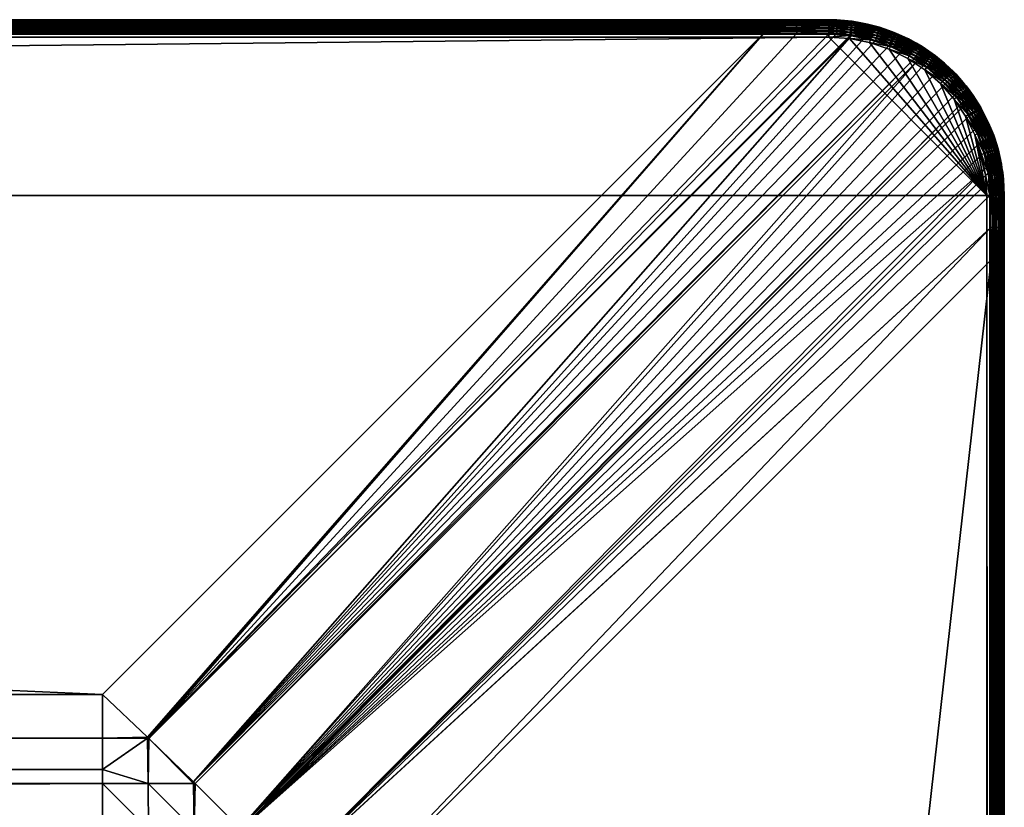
# Model space of a CAD drawing. Header units: inches. Extents: x 10 to 1810, y 36 to 836.
# Tile 156 of 156: x 1698 to 1810, y 746 to 836. Entities that reach past the tile are written whole.
import ezdxf

# ---------------------------------------------------------------- set-up
doc = ezdxf.new("R2010")
doc.units = ezdxf.units.IN
doc.header["$MEASUREMENT"] = 0
doc.layers.get('0').update_dxf_attribs({"true_color": 0x1c1cb1})

msp = doc.modelspace()

# ---------------------------------------------------------------- meshes
at = {"color": 84, "true_color": 0x1ab11a}
mesh = msp.add_polyface(dxfattribs=at)
corners = [(733.74, 836.07, 707), (1085.74, 836.07, 704.53), (733.74, 836.07, 704.53), (381.74, 836.07, 707), (381.74, 836.07, 704.53), (29.74, 836.07, 707), (37.1, 836.07, 704.53), (29.74, 834.07, 709), (11.74, 816.07, 709), (1789.74, 834.07, 709), (37.1, 834.59, 702.6), (1707.01, 759.22, 682.41), (112.48, 759.22, 682.41), (107.21, 138.81, 679.14), (107.21, 733.34, 679.14), (112.48, 138.81, 679), (112.48, 733.34, 679), (112.48, 754.25, 681.21), (1707.01, 754.25, 681.21), (112.48, 750.7, 680.55), (1707.01, 750.7, 680.55), (112.48, 749.07, 680.25), (1707.01, 749.07, 680.25), (112.48, 743.85, 679.55), (1707.01, 743.85, 679.55), (112.48, 742.05, 679.41), (1707.01, 742.05, 679.41), (112.48, 738.6, 679.14), (1707.01, 738.6, 679.14), (107.22, 754.25, 681.35), (107.33, 754.35, 681.38), (107.33, 754.25, 681.35), (107.18, 754.21, 681.35), (107.28, 749.07, 680.38), (107.22, 738.6, 679.28), (107.24, 743.85, 679.69), (1782.38, 834.59, 702.6), (37.1, 834.9, 702.71), (1782.38, 834.9, 702.71), (37.1, 835.18, 702.87), (1782.38, 835.18, 702.87), (37.1, 835.44, 703.08), (1782.38, 835.44, 703.08), (37.1, 835.66, 703.32), (1782.38, 835.66, 703.32), (37.1, 835.84, 703.59), (1782.38, 835.84, 703.59), (37.1, 835.97, 703.89), (1782.38, 835.97, 703.89), (37.1, 836.05, 704.21), (1782.38, 836.05, 704.21), (1789.74, 834.42, 708.97), (29.74, 834.42, 708.97), (1789.74, 834.76, 708.88), (29.74, 834.76, 708.88), (1789.74, 835.07, 708.73), (29.74, 835.07, 708.73), (1789.74, 835.36, 708.53), (29.74, 835.36, 708.53), (1789.74, 835.6, 708.29), (29.74, 835.6, 708.29), (1789.74, 835.8, 708), (29.74, 835.8, 708), (1789.74, 835.95, 707.68), (29.74, 835.95, 707.68), (1789.74, 836.04, 707.35), (29.74, 836.04, 707.35), (1085.74, 836.07, 707)]
mesh.append_faces([[corners[k] for k in face] for face in [(0, 1, 2), (0, 2, 3), (3, 2, 4), (3, 4, 5), (5, 4, 6), (7, 8, 9), (10, 11, 12), (13, 14, 15), (15, 14, 16), (12, 11, 17), (17, 18, 19), (19, 20, 21), (21, 22, 23), (23, 24, 25), (25, 26, 27), (27, 28, 16), (29, 30, 31), (31, 30, 12), (29, 31, 32), (32, 31, 33), (16, 14, 34), (33, 23, 35), (35, 23, 25), (35, 25, 34), (34, 25, 27), (34, 27, 16), (12, 17, 31), (31, 17, 19), (31, 19, 33), (33, 19, 21), (33, 21, 23), (36, 10, 37), (38, 37, 39), (40, 39, 41), (42, 41, 43), (44, 43, 45), (46, 45, 47), (48, 47, 49), (6, 4, 49), (49, 4, 2), (49, 2, 50), (7, 51, 52), (52, 53, 54), (54, 55, 56), (56, 57, 58), (58, 59, 60), (60, 61, 62), (62, 63, 64), (64, 65, 66), (3, 5, 66), (66, 67, 0), (66, 0, 3)]], dxfattribs={"color": 84})
mesh = msp.add_polyface(dxfattribs=at)
corners = [(1789.74, 836.07, 707), (1782.38, 836.07, 704.53), (1437.74, 836.07, 707), (1437.74, 836.07, 704.53), (1085.74, 836.07, 707), (1085.74, 836.07, 704.53), (733.74, 836.07, 707), (1807.74, 816.07, 709), (1789.74, 834.07, 709), (11.74, 816.07, 709), (1807.74, 56.07, 709), (1782.38, 834.59, 702.6), (1707.01, 759.22, 682.41), (37.1, 834.59, 702.6), (1712.27, 733.34, 679.14), (1712.27, 138.81, 679.14), (1707.01, 733.34, 679), (112.48, 754.25, 681.21), (1707.01, 754.25, 681.21), (112.48, 750.7, 680.55), (1707.01, 750.7, 680.55), (112.48, 749.07, 680.25), (1707.01, 749.07, 680.25), (112.48, 743.85, 679.55), (1707.01, 743.85, 679.55), (112.48, 742.05, 679.41), (1707.01, 742.05, 679.41), (112.48, 738.6, 679.14), (1707.01, 738.6, 679.14), (112.48, 733.34, 679), (1712.26, 754.25, 681.35), (1712.21, 749.07, 680.38), (1712.15, 754.25, 681.35), (1712.15, 754.35, 681.38), (1712.26, 738.6, 679.28), (1712.24, 743.85, 679.69), (37.1, 834.9, 702.71), (1782.38, 834.9, 702.71), (37.1, 835.18, 702.87), (1782.38, 835.18, 702.87), (37.1, 835.44, 703.08), (1782.38, 835.44, 703.08), (37.1, 835.66, 703.32), (1782.38, 835.66, 703.32), (37.1, 835.84, 703.59), (1782.38, 835.84, 703.59), (37.1, 835.97, 703.89), (1782.38, 835.97, 703.89), (37.1, 836.05, 704.21), (1782.38, 836.05, 704.21), (733.74, 836.07, 704.53), (29.74, 834.07, 709), (1789.74, 834.42, 708.97), (29.74, 834.42, 708.97), (1789.74, 834.76, 708.88), (29.74, 834.76, 708.88), (1789.74, 835.07, 708.73), (29.74, 835.07, 708.73), (1789.74, 835.36, 708.53), (29.74, 835.36, 708.53), (1789.74, 835.6, 708.29), (29.74, 835.6, 708.29), (1789.74, 835.8, 708), (29.74, 835.8, 708), (1789.74, 835.95, 707.68), (29.74, 835.95, 707.68), (1789.74, 836.04, 707.35), (29.74, 836.04, 707.35)]
mesh.append_faces([[corners[k] for k in face] for face in [(0, 1, 2), (2, 1, 3), (2, 3, 4), (4, 3, 5), (4, 5, 6), (7, 8, 9), (7, 9, 10), (11, 12, 13), (14, 15, 16), (17, 12, 18), (19, 18, 20), (21, 20, 22), (23, 22, 24), (25, 24, 26), (27, 26, 28), (29, 28, 16), (14, 16, 28), (30, 31, 32), (30, 32, 33), (14, 28, 34), (34, 28, 26), (34, 26, 35), (12, 33, 18), (18, 33, 32), (18, 32, 20), (20, 32, 31), (20, 31, 22), (22, 31, 35), (22, 35, 24), (24, 35, 26), (11, 36, 37), (37, 38, 39), (39, 40, 41), (41, 42, 43), (43, 44, 45), (45, 46, 47), (47, 48, 49), (3, 1, 49), (49, 50, 5), (49, 5, 3), (51, 8, 52), (53, 52, 54), (55, 54, 56), (57, 56, 58), (59, 58, 60), (61, 60, 62), (63, 62, 64), (65, 64, 66), (0, 2, 66), (66, 2, 4), (66, 4, 67)]], dxfattribs={"color": 84})
mesh = msp.add_polyface(dxfattribs=at)
corners = [(1789.74, 836.07, 704.68), (1786.05, 836.07, 704.57), (1789.74, 836.07, 707), (1782.38, 836.07, 704.53), (1790.65, 836.05, 704.71), (1792.42, 835.89, 704.76), (1792.35, 835.9, 707), (1790.67, 835.38, 703.22), (1789.8, 835.4, 703.19), (1790.67, 835.61, 703.46), (1789.79, 835.64, 703.44), (1790.67, 835.8, 703.74), (1789.78, 835.82, 703.71), (1790.67, 835.94, 704.05), (1789.77, 835.96, 704.02), (1790.66, 836.02, 704.38), (1789.75, 836.04, 704.35), (1792.39, 835.45, 703.5), (1792.41, 835.64, 703.79), (1792.42, 835.78, 704.09), (1792.42, 835.86, 704.42), (1786.06, 836.04, 704.24), (1786.06, 835.96, 703.92), (1786.07, 835.83, 703.62), (1786.08, 835.65, 703.34), (1786.08, 835.42, 703.1), (1782.38, 836.05, 704.21), (1782.38, 835.97, 703.89), (1782.38, 835.84, 703.59), (1782.38, 835.66, 703.32), (1782.38, 835.44, 703.08), (1782.38, 835.18, 702.87), (1789.74, 835.36, 708.53), (1792.26, 835.19, 708.53), (1792.29, 835.44, 708.29), (1789.74, 835.6, 708.29), (1792.32, 835.64, 708), (1789.74, 835.8, 708), (1792.34, 835.78, 707.68), (1789.74, 835.95, 707.68), (1792.35, 835.87, 707.35), (1789.74, 836.04, 707.35)]
mesh.append_faces([[corners[k] for k in face] for face in [(0, 1, 2), (2, 1, 3), (4, 0, 2), (4, 2, 5), (5, 2, 6), (7, 8, 9), (9, 8, 10), (9, 10, 11), (11, 10, 12), (11, 12, 13), (13, 12, 14), (13, 14, 15), (15, 14, 16), (15, 16, 4), (4, 16, 0), (17, 7, 9), (18, 9, 11), (19, 11, 13), (20, 13, 15), (5, 15, 4), (1, 0, 21), (21, 0, 16), (21, 16, 22), (22, 16, 14), (22, 14, 23), (23, 14, 12), (23, 12, 24), (24, 12, 10), (24, 10, 25), (25, 10, 8), (3, 1, 26), (26, 1, 21), (26, 21, 27), (27, 21, 22), (27, 22, 28), (28, 22, 23), (28, 23, 29), (29, 23, 24), (29, 24, 30), (30, 24, 25), (30, 25, 31), (32, 33, 34), (32, 34, 35), (35, 34, 36), (35, 36, 37), (37, 36, 38), (37, 38, 39), (39, 38, 40), (39, 40, 41), (41, 40, 6), (41, 6, 2)]], dxfattribs={"color": 84})
mesh = msp.add_polyface(dxfattribs=at)
corners = [(1792.42, 835.89, 704.76), (1792.35, 835.9, 707), (1793.21, 835.75, 704.77), (1793.21, 835.73, 707), (1794.17, 835.58, 704.79), (1794.92, 835.39, 707), (1792.39, 834.3, 702.81), (1792.25, 834.33, 702.8), (1792.29, 834.65, 702.91), (1790.66, 834.81, 702.86), (1792.33, 834.95, 703.06), (1790.67, 835.11, 703.02), (1792.36, 835.22, 703.26), (1790.67, 835.38, 703.22), (1792.39, 835.45, 703.5), (1790.67, 835.61, 703.46), (1792.41, 835.64, 703.79), (1790.67, 835.8, 703.74), (1792.42, 835.78, 704.09), (1790.67, 835.94, 704.05), (1792.42, 835.86, 704.42), (1790.66, 836.02, 704.38), (1793.85, 834.03, 702.83), (1793.92, 834.34, 702.93), (1793.98, 834.64, 703.09), (1794.04, 834.91, 703.29), (1794.09, 835.14, 703.53), (1794.13, 835.32, 703.81), (1794.15, 835.46, 704.12), (1794.17, 835.55, 704.45), (1795.18, 834, 702.95), (1795.26, 834.29, 703.1), (1795.34, 834.56, 703.3), (1795.41, 834.79, 703.55), (1795.46, 834.97, 703.83), (1792.35, 835.87, 707.35), (1792.14, 834.26, 708.97), (1794.49, 833.79, 708.97), (1794.58, 834.12, 708.88), (1792.18, 834.6, 708.88), (1794.66, 834.42, 708.73), (1792.22, 834.91, 708.73), (1794.73, 834.7, 708.53), (1792.26, 835.19, 708.53), (1794.8, 834.94, 708.29), (1792.29, 835.44, 708.29), (1794.85, 835.13, 708), (1792.32, 835.64, 708), (1794.89, 835.27, 707.68), (1792.34, 835.78, 707.68), (1794.91, 835.36, 707.35)]
mesh.append_faces([[corners[k] for k in face] for face in [(0, 1, 2), (2, 1, 3), (2, 3, 4), (4, 3, 5), (6, 7, 8), (8, 9, 10), (10, 11, 12), (12, 13, 14), (14, 15, 16), (16, 17, 18), (18, 19, 20), (20, 21, 0), (22, 6, 23), (23, 6, 8), (23, 8, 24), (24, 8, 10), (24, 10, 25), (25, 10, 12), (25, 12, 26), (26, 12, 14), (26, 14, 27), (27, 14, 16), (27, 16, 28), (28, 16, 18), (28, 18, 29), (29, 18, 20), (29, 20, 2), (2, 20, 0), (30, 22, 23), (31, 23, 24), (32, 24, 25), (33, 25, 26), (34, 26, 27), (4, 29, 2), (3, 1, 35), (36, 37, 38), (36, 38, 39), (39, 38, 40), (39, 40, 41), (41, 40, 42), (41, 42, 43), (43, 42, 44), (43, 44, 45), (45, 44, 46), (45, 46, 47), (47, 46, 48), (47, 48, 49), (49, 48, 50), (49, 50, 35), (35, 50, 5), (35, 5, 3)]], dxfattribs={"color": 84})
mesh = msp.add_polyface(dxfattribs=at)
corners = [(1808.26, 808.71, 702.6), (1732.89, 138.81, 682.41), (1732.89, 733.34, 682.41), (1727.92, 733.34, 681.21), (1727.92, 138.81, 681.21), (1724.37, 733.34, 680.55), (1724.37, 138.81, 680.55), (1722.74, 733.34, 680.25), (1722.74, 138.81, 680.25), (1717.52, 733.34, 679.55), (1717.52, 138.81, 679.55), (1715.72, 733.34, 679.41), (1715.72, 138.81, 679.41), (1712.27, 733.34, 679.14), (1727.88, 738.63, 681.35), (1808.22, 812.42, 702.63), (1727.89, 738.62, 681.35), (1727.91, 738.6, 681.35), (1722.8, 743.85, 680.82), (1807.87, 819.38, 702.82), (1722.65, 744, 680.81), (1804.87, 826.51, 702.87), (1722.76, 743.89, 680.81), (1805.07, 826.19, 702.87), (1717.58, 749.07, 680.81), (1799.86, 831.4, 702.87), (1717.56, 749.09, 680.81), (1799.51, 831.64, 702.87), (1717.39, 749.26, 680.83), (1712.3, 754.21, 681.35), (1712.26, 754.25, 681.35), (1782.38, 834.59, 702.6), (1712.15, 754.35, 681.38), (1707.01, 759.22, 682.41), (1792.39, 834.3, 702.81), (1722.72, 738.6, 680.38), (1717.39, 749.07, 680.79), (1727.89, 738.6, 681.35), (1722.66, 743.85, 680.79), (1717.46, 743.85, 680.11), (1712.21, 749.07, 680.38), (1717.51, 738.6, 679.69), (1712.24, 743.85, 679.69), (1712.26, 738.6, 679.28)]
mesh.append_faces([[corners[k] for k in face] for face in [(0, 1, 2), (2, 1, 3), (3, 4, 5), (5, 6, 7), (7, 8, 9), (9, 10, 11), (11, 12, 13), (14, 15, 16), (15, 2, 17), (15, 17, 16), (18, 19, 14), (20, 21, 22), (22, 23, 18), (20, 24, 25), (25, 24, 26), (27, 26, 28), (29, 30, 31), (31, 30, 32), (31, 32, 33), (29, 34, 28), (5, 7, 35), (29, 28, 36), (14, 16, 37), (16, 17, 37), (37, 17, 2), (37, 2, 3), (20, 22, 38), (38, 22, 18), (38, 18, 35), (20, 39, 24), (24, 39, 36), (24, 36, 26), (26, 36, 28), (29, 40, 30), (3, 5, 37), (37, 5, 35), (37, 35, 14), (14, 35, 18), (41, 9, 11), (20, 38, 39), (39, 38, 35), (39, 35, 41), (41, 35, 7), (41, 7, 9), (29, 36, 40), (40, 36, 39), (40, 39, 42), (42, 39, 41), (42, 41, 43), (43, 41, 11), (43, 11, 13)]], dxfattribs={"color": 84})
mesh = msp.add_polyface(dxfattribs=at)
corners = [(1806.48, 823.69, 702.87), (1807.11, 822.17, 702.86), (1722.8, 743.85, 680.82), (1807.49, 820.95, 702.84), (1807.87, 819.38, 702.82), (1799.86, 831.4, 702.87), (1800.57, 830.92, 702.87), (1722.65, 744, 680.81), (1801.84, 829.9, 702.87), (1803.02, 828.77, 702.87), (1804.11, 827.53, 702.87), (1804.87, 826.51, 702.87), (1722.76, 743.89, 680.81), (1805.07, 826.19, 702.87), (1805.74, 825.13, 702.87), (1717.56, 749.09, 680.81), (1799.51, 831.64, 702.87), (1795.08, 833.69, 702.85), (1796.61, 833.14, 702.86), (1717.39, 749.26, 680.83), (1798.09, 832.46, 702.87), (1782.38, 834.59, 702.6), (1786.09, 834.55, 702.63), (1712.3, 754.21, 681.35), (1789.82, 834.52, 702.73), (1790.65, 834.49, 702.76), (1792.25, 834.33, 702.8), (1792.39, 834.3, 702.81), (1793.85, 834.03, 702.83), (1790.66, 834.81, 702.86), (1789.81, 834.84, 702.84), (1790.67, 835.11, 703.02), (1789.81, 835.14, 702.99), (1790.67, 835.38, 703.22), (1789.8, 835.4, 703.19), (1792.29, 834.65, 702.91), (1792.33, 834.95, 703.06), (1792.36, 835.22, 703.26), (1786.08, 835.42, 703.1), (1786.08, 835.16, 702.89), (1786.09, 834.87, 702.74), (1782.38, 835.18, 702.87), (1782.38, 834.9, 702.71), (1789.74, 834.07, 709), (1792.09, 833.92, 709), (1792.14, 834.26, 708.97), (1789.74, 834.42, 708.97), (1792.18, 834.6, 708.88), (1789.74, 834.76, 708.88), (1792.22, 834.91, 708.73), (1789.74, 835.07, 708.73), (1792.26, 835.19, 708.53), (1789.74, 835.36, 708.53)]
mesh.append_faces([[corners[k] for k in face] for face in [(0, 1, 2), (1, 3, 2), (2, 3, 4), (5, 6, 7), (7, 6, 8), (7, 8, 9), (9, 10, 7), (7, 10, 11), (12, 11, 13), (2, 13, 14), (2, 14, 0), (5, 15, 16), (17, 18, 19), (19, 18, 20), (19, 20, 16), (21, 22, 23), (23, 22, 24), (23, 24, 25), (25, 26, 23), (23, 26, 27), (19, 27, 28), (19, 28, 17), (25, 24, 29), (29, 24, 30), (29, 30, 31), (31, 30, 32), (31, 32, 33), (33, 32, 34), (26, 25, 35), (35, 25, 29), (36, 29, 31), (37, 31, 33), (38, 34, 39), (39, 34, 32), (39, 32, 40), (40, 32, 30), (40, 30, 22), (22, 30, 24), (41, 38, 39), (41, 39, 42), (42, 39, 40), (42, 40, 21), (21, 40, 22), (43, 44, 45), (43, 45, 46), (46, 45, 47), (46, 47, 48), (48, 47, 49), (48, 49, 50), (50, 49, 51), (50, 51, 52)]], dxfattribs={"color": 84})
mesh = msp.add_polyface(dxfattribs=at)
corners = [(1798.81, 833.9, 704.83), (1797.39, 834.55, 707), (1799.74, 833.39, 707), (1799.73, 833.38, 704.83), (1801.53, 832.23, 704.83), (1800.37, 833.01, 704.83), (1800.36, 832.99, 704.49), (1795.08, 833.69, 702.85), (1793.85, 834.03, 702.83), (1795.18, 834, 702.95), (1796.61, 833.14, 702.86), (1796.73, 833.45, 702.96), (1796.84, 833.73, 703.11), (1798.09, 832.46, 702.87), (1798.24, 832.75, 702.96), (1798.38, 833.03, 703.11), (1798.5, 833.27, 703.31), (1796.95, 833.99, 703.31), (1798.61, 833.49, 703.56), (1797.03, 834.21, 703.56), (1798.7, 833.66, 703.84), (1797.1, 834.39, 703.84), (1798.76, 833.79, 704.16), (1798.8, 833.87, 704.49), (1800.31, 832.91, 704.16), (1800.24, 832.79, 703.84), (1800.13, 832.62, 703.56), (1800, 832.42, 703.32), (1794.4, 833.46, 709), (1796.63, 832.7, 709), (1796.76, 833.02, 708.97), (1792.09, 833.92, 709), (1794.49, 833.79, 708.97), (1792.14, 834.26, 708.97), (1796.89, 833.33, 708.88), (1794.58, 834.12, 708.88), (1797.01, 833.63, 708.73), (1794.66, 834.42, 708.73), (1797.12, 833.89, 708.53), (1799.08, 832.25, 708.88), (1799.24, 832.53, 708.73), (1799.38, 832.77, 708.53), (1799.51, 832.99, 708.29), (1797.22, 834.12, 708.29), (1799.61, 833.16, 708), (1797.29, 834.3, 708), (1799.68, 833.29, 707.68), (1797.35, 834.44, 707.68), (1799.73, 833.37, 707.35), (1797.38, 834.52, 707.35), (1801.9, 831.92, 707.35), (1801.92, 831.94, 707)]
mesh.append_faces([[corners[k] for k in face] for face in [(0, 1, 2), (0, 2, 3), (2, 4, 5), (2, 5, 3), (3, 5, 6), (7, 8, 9), (10, 7, 11), (11, 7, 9), (11, 9, 12), (13, 10, 14), (14, 10, 11), (14, 11, 15), (15, 11, 12), (15, 12, 16), (16, 12, 17), (16, 17, 18), (18, 17, 19), (18, 19, 20), (20, 21, 22), (3, 6, 0), (23, 0, 6), (23, 6, 22), (22, 6, 24), (22, 24, 20), (20, 24, 25), (20, 25, 18), (18, 25, 26), (18, 26, 16), (16, 26, 27), (16, 27, 15), (28, 29, 30), (31, 28, 32), (31, 32, 33), (28, 30, 32), (32, 30, 34), (32, 34, 35), (35, 34, 36), (37, 36, 38), (30, 39, 34), (34, 40, 36), (36, 40, 41), (36, 41, 38), (38, 41, 42), (38, 42, 43), (43, 42, 44), (43, 44, 45), (45, 44, 46), (47, 46, 48), (49, 48, 2), (46, 50, 48), (48, 51, 2)]], dxfattribs={"color": 84})
mesh = msp.add_polyface(dxfattribs=at)
corners = [(1794.17, 835.58, 704.79), (1794.92, 835.39, 707), (1795.52, 835.22, 704.81), (1796.58, 834.85, 704.82), (1796.57, 834.83, 707), (1797.19, 834.63, 704.82), (1797.39, 834.55, 707), (1798.81, 833.9, 704.83), (1795.18, 834, 702.95), (1793.92, 834.34, 702.93), (1795.26, 834.29, 703.1), (1793.98, 834.64, 703.09), (1795.34, 834.56, 703.3), (1794.04, 834.91, 703.29), (1795.41, 834.79, 703.55), (1794.09, 835.14, 703.53), (1795.46, 834.97, 703.83), (1794.13, 835.32, 703.81), (1795.49, 835.11, 704.14), (1794.15, 835.46, 704.12), (1795.52, 835.19, 704.47), (1794.17, 835.55, 704.45), (1797.19, 834.6, 704.48), (1796.84, 833.73, 703.11), (1796.95, 833.99, 703.31), (1797.03, 834.21, 703.56), (1797.1, 834.39, 703.84), (1797.16, 834.52, 704.15), (1798.7, 833.66, 703.84), (1798.76, 833.79, 704.16), (1798.8, 833.87, 704.49), (1797.38, 834.52, 707.35), (1794.58, 834.12, 708.88), (1797.01, 833.63, 708.73), (1794.66, 834.42, 708.73), (1797.12, 833.89, 708.53), (1794.73, 834.7, 708.53), (1797.22, 834.12, 708.29), (1794.8, 834.94, 708.29), (1797.29, 834.3, 708), (1794.85, 835.13, 708), (1797.35, 834.44, 707.68), (1794.89, 835.27, 707.68), (1794.91, 835.36, 707.35), (1799.68, 833.29, 707.68), (1799.73, 833.37, 707.35), (1799.74, 833.39, 707)]
mesh.append_faces([[corners[k] for k in face] for face in [(0, 1, 2), (2, 1, 3), (3, 1, 4), (3, 4, 5), (5, 4, 6), (5, 6, 7), (8, 9, 10), (10, 11, 12), (12, 13, 14), (14, 15, 16), (16, 17, 18), (18, 17, 19), (18, 19, 20), (20, 19, 21), (2, 3, 22), (23, 8, 10), (23, 10, 24), (24, 10, 12), (24, 12, 25), (25, 12, 14), (25, 14, 26), (26, 14, 16), (26, 16, 27), (27, 16, 18), (27, 18, 22), (22, 18, 20), (22, 20, 2), (2, 20, 21), (2, 21, 0), (28, 25, 26), (29, 26, 27), (29, 27, 30), (30, 27, 22), (3, 5, 22), (22, 5, 7), (22, 7, 30), (31, 6, 4), (32, 33, 34), (34, 35, 36), (36, 35, 37), (36, 37, 38), (38, 37, 39), (38, 39, 40), (40, 39, 41), (40, 41, 42), (42, 41, 31), (42, 31, 43), (43, 31, 4), (43, 4, 1), (39, 44, 41), (41, 45, 31), (31, 46, 6)]], dxfattribs={"color": 84})
mesh = msp.add_polyface(dxfattribs=at)
corners = [(1794.4, 833.46, 709), (1792.09, 833.92, 709), (1807.74, 816.07, 709), (1798.74, 831.66, 709), (1796.63, 832.7, 709), (1789.74, 834.07, 709), (1807.74, 56.07, 709), (1794.4, 38.69, 709), (1796.63, 39.44, 709), (1801.92, 831.94, 707), (1801.53, 832.23, 704.83), (1799.74, 833.39, 707), (1798.38, 833.03, 703.11), (1800, 832.42, 703.32), (1799.86, 832.18, 703.11), (1798.24, 832.75, 702.96), (1799.69, 831.92, 702.96), (1798.09, 832.46, 702.87), (1800.57, 830.92, 702.87), (1799.86, 831.4, 702.87), (1799.51, 831.64, 702.87), (1802.27, 830.38, 703.11), (1800.77, 831.19, 702.96), (1800.95, 831.44, 703.11), (1800.37, 833.01, 704.83), (1800.36, 832.99, 704.49), (1801.51, 832.21, 704.49), (1800.31, 832.91, 704.16), (1801.46, 832.13, 704.16), (1800.24, 832.79, 703.84), (1801.37, 832.02, 703.84), (1800.13, 832.62, 703.56), (1801.26, 831.86, 703.56), (1801.12, 831.66, 703.31), (1802.06, 830.15, 702.96), (1800.7, 830.35, 709), (1800.91, 830.63, 708.97), (1798.91, 831.96, 708.97), (1796.76, 833.02, 708.97), (1799.08, 832.25, 708.88), (1796.89, 833.33, 708.88), (1799.24, 832.53, 708.73), (1801.11, 830.9, 708.88), (1801.31, 831.15, 708.73), (1801.48, 831.37, 708.53), (1799.38, 832.77, 708.53), (1801.63, 831.57, 708.29), (1799.51, 832.99, 708.29), (1801.75, 831.73, 708), (1799.61, 833.16, 708), (1801.84, 831.84, 707.68), (1799.68, 833.29, 707.68), (1801.9, 831.92, 707.35), (1799.73, 833.37, 707.35), (1802.71, 829.05, 708.97)]
mesh.append_faces([[corners[k] for k in face] for face in [(0, 1, 2), (2, 3, 4), (2, 4, 0), (1, 5, 2), (6, 7, 8), (9, 10, 11), (12, 13, 14), (12, 14, 15), (15, 14, 16), (15, 16, 17), (18, 19, 16), (16, 19, 20), (16, 20, 17), (21, 22, 23), (24, 10, 25), (25, 10, 26), (25, 26, 27), (27, 26, 28), (27, 28, 29), (29, 28, 30), (29, 30, 31), (31, 30, 32), (31, 32, 13), (13, 32, 33), (13, 33, 14), (14, 33, 23), (14, 23, 16), (16, 23, 22), (16, 22, 18), (18, 22, 34), (3, 35, 36), (4, 3, 37), (4, 37, 38), (38, 37, 39), (40, 39, 41), (3, 36, 37), (37, 36, 42), (37, 42, 39), (39, 42, 43), (39, 43, 41), (41, 43, 44), (41, 44, 45), (45, 44, 46), (45, 46, 47), (47, 46, 48), (47, 48, 49), (49, 48, 50), (49, 50, 51), (51, 50, 52), (53, 52, 9), (35, 54, 36)]], dxfattribs={"color": 84})
mesh = msp.add_polyface(dxfattribs=at)
corners = [(1807.74, 816.07, 709), (1804.02, 827.03, 709), (1802.47, 828.8, 709), (1800.7, 830.35, 709), (1798.74, 831.66, 709), (1807.06, 826.07, 704.83), (1806.2, 827.43, 704.83), (1805.61, 828.25, 707), (1805.14, 826.7, 702.96), (1804.37, 827.73, 702.96), (1805.39, 826.88, 703.11), (1804.61, 827.93, 703.11), (1805.63, 827.03, 703.32), (1804.83, 828.1, 703.31), (1805.82, 827.17, 703.56), (1805.02, 828.25, 703.56), (1805.99, 827.28, 703.84), (1805.17, 828.38, 703.84), (1806.1, 827.36, 704.16), (1804.11, 827.53, 702.87), (1805.74, 825.13, 702.87), (1805.07, 826.19, 702.87), (1804.87, 826.51, 702.87), (1807.07, 823.95, 703.11), (1806.02, 825.3, 702.96), (1806.29, 825.45, 703.11), (1806.18, 827.41, 704.49), (1807.12, 825.91, 704.49), (1807.04, 825.87, 704.16), (1806.92, 825.8, 703.84), (1806.75, 825.7, 703.56), (1806.54, 825.59, 703.32), (1806.78, 823.82, 702.96), (1806.48, 823.69, 702.87), (1805.33, 825.07, 709), (1806.37, 822.96, 709), (1806.69, 823.09, 708.97), (1805.63, 825.25, 708.97), (1804.3, 827.24, 708.97), (1805.92, 825.41, 708.88), (1804.56, 827.45, 708.88), (1806.2, 825.57, 708.73), (1804.81, 827.64, 708.73), (1806.44, 825.72, 708.53), (1805.04, 827.81, 708.53), (1806.66, 825.84, 708.29), (1805.24, 827.96, 708.29), (1806.83, 825.94, 708), (1805.4, 828.08, 708), (1806.96, 826.01, 707.68), (1805.51, 828.17, 707.68), (1807.03, 826.06, 707.35), (1805.58, 828.23, 707.35), (1807.06, 826.07, 707), (1807, 823.22, 708.88), (1807.29, 823.34, 708.73)]
mesh.append_faces([[corners[k] for k in face] for face in [(0, 1, 2), (0, 2, 3), (3, 4, 0), (5, 6, 7), (8, 9, 10), (10, 9, 11), (10, 11, 12), (12, 13, 14), (14, 15, 16), (16, 17, 18), (19, 9, 8), (20, 21, 8), (8, 21, 22), (8, 22, 19), (23, 24, 25), (6, 5, 26), (26, 27, 18), (18, 28, 16), (16, 29, 14), (14, 29, 30), (14, 30, 12), (12, 30, 31), (12, 31, 10), (10, 31, 25), (10, 25, 8), (8, 25, 24), (8, 24, 20), (20, 24, 32), (20, 32, 33), (34, 35, 36), (1, 34, 37), (1, 37, 38), (38, 37, 39), (38, 39, 40), (40, 39, 41), (40, 41, 42), (42, 41, 43), (42, 43, 44), (44, 43, 45), (44, 45, 46), (46, 45, 47), (46, 47, 48), (48, 47, 49), (48, 49, 50), (50, 49, 51), (50, 51, 52), (52, 53, 7), (34, 36, 37), (37, 36, 54), (37, 54, 39), (39, 55, 41)]], dxfattribs={"color": 84})
mesh = msp.add_polyface(dxfattribs=at)
corners = [(1802.57, 831.36, 707), (1802.59, 831.38, 704.84), (1801.92, 831.94, 707), (1801.53, 832.23, 704.83), (1804.2, 829.89, 704.84), (1802.91, 831.12, 704.84), (1802.89, 831.1, 704.49), (1802.06, 830.15, 702.96), (1800.77, 831.19, 702.96), (1802.27, 830.38, 703.11), (1800.95, 831.44, 703.11), (1802.45, 830.59, 703.31), (1801.12, 831.66, 703.31), (1802.61, 830.78, 703.56), (1801.26, 831.86, 703.56), (1802.74, 830.92, 703.84), (1801.37, 832.02, 703.84), (1802.84, 831.03, 704.16), (1801.46, 832.13, 704.16), (1801.51, 832.21, 704.49), (1803.26, 829, 702.96), (1803.49, 829.21, 703.11), (1803.69, 829.41, 703.31), (1803.87, 829.57, 703.56), (1804.01, 829.71, 703.84), (1804.11, 829.81, 704.16), (1804.18, 829.87, 704.49), (1800.57, 830.92, 702.87), (1801.84, 829.9, 702.87), (1803.02, 828.77, 702.87), (1801.9, 831.92, 707.35), (1800.7, 830.35, 709), (1802.47, 828.8, 709), (1802.71, 829.05, 708.97), (1800.91, 830.63, 708.97), (1802.95, 829.28, 708.88), (1801.11, 830.9, 708.88), (1803.18, 829.51, 708.73), (1801.31, 831.15, 708.73), (1803.38, 829.71, 708.53), (1801.48, 831.37, 708.53), (1803.55, 829.88, 708.29), (1801.63, 831.57, 708.29), (1803.69, 830.03, 708), (1801.75, 831.73, 708), (1803.8, 830.13, 707.68), (1801.84, 831.84, 707.68), (1803.86, 830.19, 707.35), (1803.88, 830.21, 707), (1804.3, 827.24, 708.97), (1804.56, 827.45, 708.88)]
mesh.append_faces([[corners[k] for k in face] for face in [(0, 1, 2), (2, 1, 3), (0, 4, 5), (0, 5, 1), (3, 1, 6), (7, 8, 9), (9, 10, 11), (11, 10, 12), (11, 12, 13), (13, 12, 14), (13, 14, 15), (15, 14, 16), (15, 16, 17), (17, 16, 18), (17, 18, 6), (6, 18, 19), (6, 19, 3), (20, 7, 21), (21, 7, 9), (21, 9, 22), (22, 9, 11), (22, 11, 23), (23, 11, 13), (24, 13, 15), (25, 15, 17), (26, 17, 6), (4, 6, 5), (5, 6, 1), (27, 7, 28), (28, 7, 20), (28, 20, 29), (0, 2, 30), (31, 32, 33), (34, 33, 35), (34, 35, 36), (36, 35, 37), (36, 37, 38), (38, 37, 39), (38, 39, 40), (40, 39, 41), (40, 41, 42), (42, 41, 43), (42, 43, 44), (44, 43, 45), (44, 45, 46), (46, 45, 47), (46, 47, 30), (30, 47, 48), (30, 48, 0), (32, 49, 33), (33, 50, 35)]], dxfattribs={"color": 84})
mesh = msp.add_polyface(dxfattribs=at)
corners = [(1805.61, 828.25, 707), (1806.2, 827.43, 704.83), (1805.38, 828.54, 704.84), (1805.03, 828.9, 707), (1805.05, 828.92, 704.84), (1803.88, 830.21, 707), (1804.2, 829.89, 704.84), (1802.57, 831.36, 707), (1805.36, 828.52, 704.49), (1803.87, 829.57, 703.56), (1802.61, 830.78, 703.56), (1804.01, 829.71, 703.84), (1802.74, 830.92, 703.84), (1804.11, 829.81, 704.16), (1802.84, 831.03, 704.16), (1804.18, 829.87, 704.49), (1804.37, 827.73, 702.96), (1803.26, 829, 702.96), (1804.61, 827.93, 703.11), (1803.49, 829.21, 703.11), (1804.83, 828.1, 703.31), (1803.69, 829.41, 703.31), (1805.02, 828.25, 703.56), (1805.17, 828.38, 703.84), (1805.29, 828.47, 704.16), (1802.89, 831.1, 704.49), (1805.63, 827.03, 703.32), (1805.82, 827.17, 703.56), (1805.99, 827.28, 703.84), (1806.1, 827.36, 704.16), (1806.18, 827.41, 704.49), (1803.02, 828.77, 702.87), (1804.11, 827.53, 702.87), (1802.47, 828.8, 709), (1804.02, 827.03, 709), (1804.3, 827.24, 708.97), (1805.58, 828.23, 707.35), (1802.71, 829.05, 708.97), (1804.56, 827.45, 708.88), (1802.95, 829.28, 708.88), (1804.81, 827.64, 708.73), (1803.18, 829.51, 708.73), (1805.04, 827.81, 708.53), (1803.38, 829.71, 708.53), (1805.24, 827.96, 708.29), (1803.55, 829.88, 708.29), (1805.4, 828.08, 708), (1803.69, 830.03, 708), (1805.51, 828.17, 707.68), (1803.8, 830.13, 707.68), (1803.86, 830.19, 707.35)]
mesh.append_faces([[corners[k] for k in face] for face in [(0, 1, 2), (0, 2, 3), (3, 2, 4), (3, 4, 5), (5, 4, 6), (5, 6, 7), (4, 2, 8), (9, 10, 11), (11, 12, 13), (13, 14, 15), (4, 8, 6), (16, 17, 18), (18, 17, 19), (18, 19, 20), (20, 19, 21), (20, 21, 22), (22, 21, 9), (22, 9, 23), (23, 9, 11), (23, 11, 24), (24, 11, 13), (24, 13, 8), (8, 13, 15), (8, 15, 6), (6, 15, 25), (26, 18, 20), (27, 20, 22), (28, 22, 23), (29, 23, 24), (29, 24, 30), (30, 24, 8), (30, 8, 1), (1, 8, 2), (31, 17, 16), (31, 16, 32), (33, 34, 35), (36, 0, 3), (37, 35, 38), (39, 38, 40), (39, 40, 41), (41, 40, 42), (41, 42, 43), (43, 42, 44), (43, 44, 45), (45, 44, 46), (45, 46, 47), (47, 46, 48), (47, 48, 49), (49, 48, 36), (49, 36, 50), (50, 36, 3), (50, 3, 5)]], dxfattribs={"color": 84})
mesh = msp.add_polyface(dxfattribs=at)
corners = [(1805.61, 828.25, 707), (1807.06, 826.07, 707), (1807.06, 826.07, 704.83), (1808.5, 822.9, 707), (1808.53, 822.91, 704.82), (1808.22, 823.73, 707), (1807.95, 824.34, 704.83), (1807.14, 825.93, 704.83), (1806.78, 823.82, 702.96), (1806.02, 825.3, 702.96), (1807.07, 823.95, 703.11), (1806.29, 825.45, 703.11), (1807.32, 824.06, 703.31), (1806.54, 825.59, 703.32), (1807.54, 824.16, 703.56), (1806.75, 825.7, 703.56), (1807.71, 824.24, 703.84), (1806.92, 825.8, 703.84), (1807.84, 824.3, 704.15), (1807.04, 825.87, 704.16), (1807.92, 824.33, 704.48), (1807.12, 825.91, 704.49), (1808.59, 822.67, 704.47), (1807.7, 822.37, 703.11), (1807.97, 822.46, 703.31), (1808.19, 822.54, 703.55), (1808.37, 822.6, 703.83), (1808.51, 822.64, 704.14), (1806.18, 827.41, 704.49), (1806.1, 827.36, 704.16), (1805.99, 827.28, 703.84), (1806.48, 823.69, 702.87), (1807.42, 822.27, 702.95), (1808.19, 823.71, 707.35), (1805.58, 828.23, 707.35), (1807.03, 826.06, 707.35), (1805.92, 825.41, 708.88), (1807, 823.22, 708.88), (1807.29, 823.34, 708.73), (1806.2, 825.57, 708.73), (1807.56, 823.45, 708.53), (1806.44, 825.72, 708.53), (1807.79, 823.55, 708.29), (1806.66, 825.84, 708.29), (1807.97, 823.62, 708), (1806.83, 825.94, 708), (1808.11, 823.68, 707.68), (1806.96, 826.01, 707.68)]
mesh.append_faces([[corners[k] for k in face] for face in [(0, 1, 2), (3, 4, 5), (5, 4, 6), (5, 6, 1), (1, 6, 7), (1, 7, 2), (8, 9, 10), (10, 11, 12), (12, 11, 13), (12, 13, 14), (14, 13, 15), (14, 15, 16), (16, 15, 17), (16, 17, 18), (18, 17, 19), (18, 19, 20), (20, 19, 21), (4, 22, 6), (23, 8, 10), (24, 10, 12), (24, 12, 25), (25, 12, 14), (25, 14, 26), (26, 14, 16), (26, 16, 27), (27, 16, 18), (27, 18, 22), (22, 18, 20), (22, 20, 6), (6, 20, 21), (6, 21, 7), (7, 21, 2), (28, 2, 21), (29, 21, 19), (30, 19, 17), (31, 8, 32), (3, 5, 33), (34, 35, 1), (36, 37, 38), (39, 38, 40), (39, 40, 41), (41, 40, 42), (41, 42, 43), (43, 42, 44), (43, 44, 45), (45, 44, 46), (45, 46, 47), (47, 46, 33), (47, 33, 35), (35, 33, 5), (35, 5, 1)]], dxfattribs={"color": 84})
mesh = msp.add_polyface(dxfattribs=at)
corners = [(1805.33, 825.07, 709), (1804.02, 827.03, 709), (1807.74, 816.07, 709), (1806.37, 822.96, 709), (1807.59, 818.42, 709), (1807.13, 820.73, 709), (1809.06, 821.25, 707), (1809.42, 819.62, 704.78), (1809.03, 821.35, 704.8), (1808.5, 822.9, 707), (1808.62, 822.68, 704.82), (1808.53, 822.91, 704.82), (1808.59, 822.67, 704.47), (1807.42, 822.27, 702.95), (1806.78, 823.82, 702.96), (1807.7, 822.37, 703.11), (1807.07, 823.95, 703.11), (1807.97, 822.46, 703.31), (1807.81, 821.04, 702.94), (1808.1, 821.12, 703.09), (1808.37, 821.19, 703.3), (1808.6, 821.25, 703.54), (1808.19, 822.54, 703.55), (1808.78, 821.29, 703.82), (1808.37, 822.6, 703.83), (1808.92, 821.33, 704.13), (1808.51, 822.64, 704.14), (1809, 821.34, 704.46), (1808.98, 819.56, 703.52), (1809.17, 819.59, 703.8), (1809.31, 819.61, 704.11), (1809.39, 819.62, 704.44), (1806.48, 823.69, 702.87), (1807.11, 822.17, 702.86), (1807.49, 820.95, 702.84), (1807.46, 820.82, 708.97), (1806.69, 823.09, 708.97), (1807.79, 820.91, 708.88), (1807, 823.22, 708.88), (1808.09, 820.99, 708.73), (1807.29, 823.34, 708.73), (1808.37, 821.06, 708.53), (1807.56, 823.45, 708.53), (1808.61, 821.13, 708.29), (1807.79, 823.55, 708.29), (1808.8, 821.18, 708), (1807.97, 823.62, 708), (1808.94, 821.22, 707.68), (1808.11, 823.68, 707.68), (1809.03, 821.24, 707.35), (1808.19, 823.71, 707.35), (1809.4, 819.54, 707)]
mesh.append_faces([[corners[k] for k in face] for face in [(0, 1, 2), (0, 2, 3), (3, 4, 5), (6, 7, 8), (6, 8, 9), (8, 10, 9), (9, 10, 11), (11, 10, 12), (13, 14, 15), (15, 16, 17), (18, 13, 19), (19, 13, 15), (19, 15, 20), (20, 15, 17), (20, 17, 21), (21, 17, 22), (21, 22, 23), (23, 22, 24), (23, 24, 25), (25, 24, 26), (25, 26, 27), (27, 26, 12), (27, 12, 8), (8, 12, 10), (28, 20, 21), (29, 21, 23), (30, 23, 25), (31, 25, 27), (7, 27, 8), (32, 13, 33), (33, 13, 18), (33, 18, 34), (3, 5, 35), (3, 35, 36), (36, 35, 37), (36, 37, 38), (38, 37, 39), (38, 39, 40), (40, 39, 41), (40, 41, 42), (42, 41, 43), (42, 43, 44), (44, 43, 45), (44, 45, 46), (46, 45, 47), (46, 47, 48), (48, 47, 49), (48, 49, 50), (50, 49, 6), (50, 6, 9), (49, 51, 6)]], dxfattribs={"color": 84})
mesh = msp.add_polyface(dxfattribs=at)
corners = [(1806.37, 822.96, 709), (1807.74, 816.07, 709), (1807.59, 818.42, 709), (1809.4, 819.54, 707), (1809.42, 819.62, 704.78), (1809.06, 821.25, 707), (1809.57, 818.68, 707), (1809.66, 817.86, 704.74), (1809.43, 819.54, 704.77), (1809.63, 817.87, 704.4), (1808.18, 819.43, 702.92), (1807.81, 821.04, 702.94), (1808.48, 819.48, 703.07), (1808.1, 821.12, 703.09), (1808.75, 819.53, 703.28), (1808.37, 821.19, 703.3), (1808.98, 819.56, 703.52), (1808.6, 821.25, 703.54), (1809.17, 819.59, 703.8), (1808.78, 821.29, 703.82), (1809.31, 819.61, 704.11), (1808.92, 821.33, 704.13), (1809.39, 819.62, 704.44), (1809, 821.34, 704.46), (1807.49, 820.95, 702.84), (1808.1, 817.78, 702.79), (1807.96, 818.71, 702.81), (1807.87, 819.38, 702.82), (1809.55, 817.87, 704.07), (1809.41, 817.86, 703.77), (1809.22, 817.86, 703.49), (1808.99, 817.84, 703.24), (1808.72, 817.82, 703.04), (1808.42, 817.8, 702.89), (1807.13, 820.73, 709), (1807.93, 818.47, 708.97), (1809.54, 818.68, 707.35), (1807.46, 820.82, 708.97), (1808.26, 818.51, 708.88), (1807.79, 820.91, 708.88), (1808.58, 818.55, 708.73), (1808.09, 820.99, 708.73), (1808.86, 818.59, 708.53), (1808.37, 821.06, 708.53), (1809.11, 818.62, 708.29), (1808.61, 821.13, 708.29), (1809.3, 818.65, 708), (1808.8, 821.18, 708), (1809.45, 818.67, 707.68), (1808.94, 821.22, 707.68), (1809.03, 821.24, 707.35)]
mesh.append_faces([[corners[k] for k in face] for face in [(0, 1, 2), (3, 4, 5), (6, 7, 3), (3, 7, 8), (3, 8, 4), (8, 7, 9), (10, 11, 12), (12, 11, 13), (12, 13, 14), (14, 13, 15), (14, 15, 16), (16, 17, 18), (18, 19, 20), (20, 21, 22), (22, 23, 4), (24, 11, 10), (25, 26, 10), (10, 26, 27), (10, 27, 24), (4, 8, 22), (22, 8, 9), (22, 9, 20), (20, 9, 28), (20, 28, 18), (18, 28, 29), (18, 29, 16), (16, 29, 30), (16, 30, 14), (14, 30, 31), (14, 31, 12), (12, 31, 32), (12, 32, 10), (10, 32, 33), (34, 2, 35), (36, 6, 3), (34, 35, 37), (37, 35, 38), (37, 38, 39), (39, 38, 40), (39, 40, 41), (41, 40, 42), (41, 42, 43), (43, 42, 44), (43, 44, 45), (45, 44, 46), (45, 46, 47), (47, 46, 48), (47, 48, 49), (49, 48, 36), (49, 36, 50), (50, 36, 3)]], dxfattribs={"color": 84})
mesh = msp.add_polyface(dxfattribs=at)
corners = [(1808.26, 63.44, 702.6), (1732.89, 138.81, 682.41), (1808.26, 808.71, 702.6), (1791.44, 37.72, 702.79), (1789.82, 37.63, 702.73), (1712.3, 117.93, 681.35), (1786.09, 37.59, 702.63), (1797.35, 39.33, 702.87), (1795.83, 38.71, 702.86), (1717.39, 122.88, 680.83), (1794.62, 38.32, 702.84), (1793.05, 37.95, 702.82), (1792.38, 37.85, 702.81), (1805.07, 45.95, 702.87), (1804.59, 45.24, 702.87), (1717.58, 123.07, 680.81), (1803.57, 43.97, 702.87), (1802.43, 42.79, 702.87), (1801.2, 41.71, 702.87), (1800.18, 40.95, 702.87), (1717.56, 123.05, 680.81), (1799.86, 40.75, 702.87), (1798.8, 40.08, 702.87), (1722.76, 128.25, 680.81), (1805.31, 46.3, 702.87), (1807.69, 51.97, 702.83), (1807.36, 50.73, 702.85), (1807.97, 53.43, 702.81), (1806.81, 49.2, 702.86), (1806.13, 47.72, 702.87), (1808.22, 59.72, 702.63), (1727.88, 133.52, 681.35), (1808.19, 56, 702.73), (1808.16, 55.17, 702.76), (1808, 53.56, 702.8), (1808.1, 817.78, 702.79), (1808.19, 816.15, 702.73), (1727.88, 738.63, 681.35), (1808.22, 812.42, 702.63), (1732.89, 733.34, 682.41), (1807.87, 819.38, 702.82), (1807.96, 818.71, 702.81), (1789.81, 37.31, 702.84), (1791.47, 37.4, 702.89), (1789.81, 37.01, 702.99), (1791.49, 37.1, 703.04), (1786.08, 36.98, 702.89), (1782.38, 36.96, 702.87), (1786.09, 37.28, 702.74), (1782.38, 37.25, 702.71), (1782.38, 37.55, 702.6), (1792.09, 38.23, 709), (1789.74, 38.07, 709), (1789.74, 37.73, 708.97), (1792.14, 37.88, 708.97), (1789.74, 37.39, 708.88), (1792.18, 37.55, 708.88), (1789.74, 37.07, 708.73), (1792.22, 37.23, 708.73), (1789.74, 36.79, 708.53)]
mesh.append_faces([[corners[k] for k in face] for face in [(0, 1, 2), (3, 4, 5), (5, 4, 6), (7, 8, 9), (8, 10, 9), (9, 10, 11), (5, 11, 12), (5, 12, 3), (13, 14, 15), (15, 14, 16), (15, 16, 17), (17, 18, 15), (15, 18, 19), (20, 19, 21), (9, 21, 22), (9, 22, 7), (13, 23, 24), (25, 26, 23), (25, 23, 27), (26, 28, 23), (23, 28, 29), (23, 29, 24), (0, 30, 31), (31, 30, 32), (31, 32, 33), (27, 31, 34), (34, 31, 33), (35, 36, 37), (37, 36, 38), (2, 39, 38), (37, 40, 41), (37, 41, 35), (42, 43, 44), (44, 43, 45), (3, 43, 42), (3, 42, 4), (46, 47, 48), (48, 47, 49), (48, 49, 6), (6, 49, 50), (44, 46, 42), (42, 46, 48), (42, 48, 4), (4, 48, 6), (51, 52, 53), (51, 53, 54), (54, 53, 55), (54, 55, 56), (56, 55, 57), (56, 57, 58), (58, 57, 59)]], dxfattribs={"color": 84})
mesh = msp.add_polyface(dxfattribs=at)
corners = [(1809.74, 812.38, 704.57), (1809.74, 816.07, 704.68), (1809.74, 816.07, 707), (1809.57, 818.68, 707), (1809.66, 817.86, 704.74), (1809.71, 816.09, 704.35), (1809.71, 812.39, 704.24), (1809.63, 816.1, 704.02), (1809.63, 812.4, 703.92), (1809.49, 816.11, 703.71), (1809.5, 812.4, 703.62), (1809.3, 816.12, 703.44), (1809.32, 812.41, 703.34), (1809.07, 816.13, 703.19), (1809.09, 812.41, 703.1), (1808.8, 816.14, 702.99), (1808.83, 812.42, 702.89), (1808.51, 816.15, 702.84), (1808.54, 812.42, 702.74), (1808.19, 816.15, 702.73), (1808.22, 812.42, 702.63), (1808.42, 817.8, 702.89), (1808.72, 817.82, 703.04), (1808.99, 817.84, 703.24), (1809.22, 817.86, 703.49), (1809.41, 817.86, 703.77), (1809.55, 817.87, 704.07), (1809.63, 817.87, 704.4), (1808.18, 819.43, 702.92), (1808.1, 817.78, 702.79), (1807.59, 818.42, 709), (1807.74, 816.07, 709), (1808.09, 816.07, 708.97), (1807.93, 818.47, 708.97), (1808.42, 816.07, 708.88), (1808.26, 818.51, 708.88), (1808.74, 816.07, 708.73), (1808.58, 818.55, 708.73), (1809.03, 816.07, 708.53), (1808.86, 818.59, 708.53), (1809.27, 816.07, 708.29), (1809.11, 818.62, 708.29), (1809.47, 816.07, 708), (1809.3, 818.65, 708), (1809.62, 816.07, 707.68), (1809.45, 818.67, 707.68), (1809.71, 816.07, 707.35), (1809.54, 818.68, 707.35)]
mesh.append_faces([[corners[k] for k in face] for face in [(0, 1, 2), (2, 1, 3), (3, 1, 4), (1, 0, 5), (5, 6, 7), (7, 8, 9), (9, 10, 11), (11, 10, 12), (11, 12, 13), (13, 12, 14), (13, 14, 15), (15, 14, 16), (15, 16, 17), (17, 16, 18), (17, 18, 19), (19, 18, 20), (17, 21, 15), (15, 21, 22), (15, 22, 13), (13, 22, 23), (13, 23, 11), (11, 23, 24), (11, 24, 9), (9, 24, 25), (9, 25, 7), (7, 25, 26), (7, 26, 5), (5, 26, 27), (5, 27, 1), (1, 27, 4), (28, 21, 29), (29, 21, 17), (29, 17, 19), (30, 31, 32), (30, 32, 33), (33, 32, 34), (33, 34, 35), (35, 34, 36), (35, 36, 37), (37, 36, 38), (37, 38, 39), (39, 38, 40), (39, 40, 41), (41, 40, 42), (41, 42, 43), (43, 42, 44), (43, 44, 45), (45, 44, 46), (45, 46, 47), (47, 46, 2), (47, 2, 3)]], dxfattribs={"color": 84})
mesh = msp.add_polyface(dxfattribs=at)
corners = [(29.74, 36.07, 707), (37.1, 36.07, 704.53), (381.74, 36.07, 707), (381.74, 36.07, 704.53), (733.74, 36.07, 707), (733.74, 36.07, 704.53), (1085.74, 36.07, 707), (1807.74, 56.07, 709), (11.74, 816.07, 709), (11.74, 56.07, 709), (29.74, 38.07, 709), (112.48, 733.34, 679), (1707.01, 138.81, 679), (112.48, 138.81, 679), (37.1, 37.55, 702.6), (112.48, 112.92, 682.41), (1782.38, 37.55, 702.6), (112.48, 133.54, 679.14), (1707.01, 133.54, 679.14), (112.48, 130.09, 679.41), (1707.01, 130.09, 679.41), (112.48, 128.29, 679.55), (1707.01, 128.29, 679.55), (112.48, 123.07, 680.25), (1707.01, 123.07, 680.25), (112.48, 121.45, 680.55), (1707.01, 121.45, 680.55), (112.48, 117.89, 681.21), (1707.01, 117.89, 681.21), (107.22, 117.89, 681.35), (107.28, 123.07, 680.38), (107.33, 117.89, 681.35), (107.33, 117.8, 681.38), (107.24, 128.29, 679.69), (107.22, 133.54, 679.28), (107.21, 138.81, 679.14), (1782.38, 37.25, 702.71), (37.1, 37.25, 702.71), (1782.38, 36.96, 702.87), (37.1, 36.96, 702.87), (1782.38, 36.71, 703.08), (37.1, 36.71, 703.08), (1782.38, 36.49, 703.32), (37.1, 36.49, 703.32), (1782.38, 36.31, 703.59), (37.1, 36.31, 703.59), (1782.38, 36.18, 703.89), (37.1, 36.18, 703.89), (1782.38, 36.1, 704.21), (37.1, 36.1, 704.21), (1085.74, 36.07, 704.53), (1789.74, 38.07, 709), (29.74, 37.73, 708.97), (1789.74, 37.73, 708.97), (29.74, 37.39, 708.88), (1789.74, 37.39, 708.88), (29.74, 37.07, 708.73), (1789.74, 37.07, 708.73), (29.74, 36.79, 708.53), (1789.74, 36.79, 708.53), (29.74, 36.54, 708.29), (1789.74, 36.54, 708.29), (29.74, 36.34, 708), (1789.74, 36.34, 708), (29.74, 36.19, 707.68), (1789.74, 36.19, 707.68), (29.74, 36.1, 707.35), (1789.74, 36.1, 707.35)]
mesh.append_faces([[corners[k] for k in face] for face in [(0, 1, 2), (2, 1, 3), (2, 3, 4), (4, 3, 5), (4, 5, 6), (7, 8, 9), (7, 9, 10), (11, 12, 13), (14, 15, 16), (13, 12, 17), (17, 18, 19), (19, 20, 21), (21, 22, 23), (23, 24, 25), (25, 26, 27), (27, 28, 15), (29, 30, 31), (29, 31, 32), (15, 32, 27), (27, 32, 31), (27, 31, 25), (25, 31, 30), (25, 30, 23), (23, 30, 33), (23, 33, 21), (21, 33, 19), (19, 33, 34), (19, 34, 17), (17, 34, 35), (17, 35, 13), (14, 36, 37), (37, 38, 39), (39, 40, 41), (41, 42, 43), (43, 44, 45), (45, 46, 47), (47, 48, 49), (3, 1, 49), (49, 50, 5), (49, 5, 3), (51, 10, 52), (53, 52, 54), (55, 54, 56), (57, 56, 58), (59, 58, 60), (61, 60, 62), (63, 62, 64), (65, 64, 66), (0, 2, 66), (66, 2, 4), (66, 4, 67)]], dxfattribs={"color": 84})
mesh = msp.add_polyface(dxfattribs=at)
corners = [(1809.74, 360.07, 707), (1809.74, 360.07, 704.53), (1809.74, 512.07, 707), (1809.74, 512.07, 704.53), (1809.74, 664.07, 707), (1809.74, 664.07, 704.53), (1809.74, 816.07, 707), (1809.74, 808.71, 704.53), (1809.74, 812.38, 704.57), (1808.26, 63.44, 702.6), (1808.26, 808.71, 702.6), (1808.57, 808.71, 702.71), (1808.57, 63.44, 702.71), (1808.85, 808.71, 702.87), (1808.85, 63.44, 702.87), (1809.11, 808.71, 703.08), (1809.11, 63.44, 703.08), (1809.33, 808.71, 703.32), (1809.33, 63.44, 703.32), (1809.5, 808.71, 703.59), (1809.5, 63.44, 703.59), (1809.63, 808.71, 703.89), (1809.63, 63.44, 703.89), (1809.71, 808.71, 704.21), (1809.71, 63.44, 704.21), (1809.71, 812.39, 704.24), (1809.63, 812.4, 703.92), (1809.5, 812.4, 703.62), (1809.32, 812.41, 703.34), (1809.09, 812.41, 703.1), (1808.83, 812.42, 702.89), (1808.54, 812.42, 702.74), (1808.22, 812.42, 702.63), (1809.71, 816.09, 704.35), (1809.63, 816.1, 704.02), (1809.49, 816.11, 703.71), (1807.74, 816.07, 709), (1808.09, 56.07, 708.97), (1808.09, 816.07, 708.97), (1808.42, 56.07, 708.88), (1808.42, 816.07, 708.88), (1808.74, 56.07, 708.73), (1808.74, 816.07, 708.73), (1809.03, 56.07, 708.53), (1809.03, 816.07, 708.53), (1809.27, 56.07, 708.29), (1809.27, 816.07, 708.29), (1809.47, 56.07, 708), (1809.47, 816.07, 708), (1809.62, 56.07, 707.68), (1809.62, 816.07, 707.68), (1809.71, 56.07, 707.35), (1809.71, 816.07, 707.35)]
mesh.append_faces([[corners[k] for k in face] for face in [(0, 1, 2), (2, 1, 3), (2, 3, 4), (4, 3, 5), (4, 5, 6), (6, 5, 7), (6, 7, 8), (9, 10, 11), (12, 11, 13), (14, 13, 15), (16, 15, 17), (18, 17, 19), (18, 19, 20), (20, 19, 21), (20, 21, 22), (22, 21, 23), (22, 23, 24), (7, 5, 23), (23, 5, 3), (23, 3, 24), (8, 7, 25), (25, 7, 23), (25, 23, 26), (26, 23, 21), (26, 21, 27), (27, 21, 19), (27, 19, 28), (28, 19, 17), (28, 17, 29), (29, 17, 15), (29, 15, 30), (30, 15, 13), (30, 13, 31), (31, 13, 11), (31, 11, 32), (32, 11, 10), (33, 8, 25), (34, 25, 26), (35, 26, 27), (36, 37, 38), (38, 39, 40), (40, 41, 42), (42, 43, 44), (44, 45, 46), (46, 47, 48), (48, 49, 50), (50, 51, 52), (4, 6, 52), (51, 0, 52), (52, 0, 2), (52, 2, 4)]], dxfattribs={"color": 84})
mesh = msp.add_polyface(dxfattribs=at)
corners = [(1809.74, 56.07, 704.68), (1809.74, 59.76, 704.57), (1809.74, 56.07, 707), (1809.74, 63.44, 704.53), (1809.74, 208.07, 707), (1809.74, 208.07, 704.53), (1809.74, 360.07, 707), (1809.74, 360.07, 704.53), (1808.26, 63.44, 702.6), (1808.57, 808.71, 702.71), (1808.57, 63.44, 702.71), (1808.85, 808.71, 702.87), (1808.85, 63.44, 702.87), (1809.11, 808.71, 703.08), (1809.11, 63.44, 703.08), (1809.33, 808.71, 703.32), (1809.33, 63.44, 703.32), (1809.71, 63.44, 704.21), (1809.74, 512.07, 704.53), (1809.71, 59.76, 704.24), (1809.71, 56.06, 704.35), (1809.63, 59.75, 703.92), (1809.63, 56.05, 704.02), (1809.5, 59.74, 703.62), (1809.49, 56.03, 703.71), (1809.32, 59.74, 703.34), (1809.3, 56.02, 703.44), (1809.09, 59.73, 703.1), (1809.07, 56.01, 703.19), (1808.83, 59.73, 702.89), (1808.8, 56.01, 702.99), (1808.54, 59.73, 702.74), (1808.51, 56, 702.84), (1808.22, 59.72, 702.63), (1809.63, 63.44, 703.89), (1809.5, 63.44, 703.59), (1807.74, 816.07, 709), (1807.74, 56.07, 709), (1808.09, 56.07, 708.97), (1808.09, 816.07, 708.97), (1808.42, 56.07, 708.88), (1808.42, 816.07, 708.88), (1808.74, 56.07, 708.73), (1808.74, 816.07, 708.73), (1809.03, 56.07, 708.53), (1809.03, 816.07, 708.53), (1809.27, 56.07, 708.29), (1809.27, 816.07, 708.29), (1809.47, 56.07, 708), (1809.47, 816.07, 708), (1809.62, 56.07, 707.68), (1809.62, 816.07, 707.68), (1809.71, 56.07, 707.35)]
mesh.append_faces([[corners[k] for k in face] for face in [(0, 1, 2), (2, 1, 3), (2, 3, 4), (4, 3, 5), (4, 5, 6), (6, 5, 7), (8, 9, 10), (10, 11, 12), (12, 13, 14), (14, 15, 16), (5, 3, 17), (17, 18, 7), (17, 7, 5), (1, 0, 19), (19, 0, 20), (19, 20, 21), (21, 20, 22), (21, 22, 23), (23, 22, 24), (23, 24, 25), (25, 24, 26), (25, 26, 27), (27, 28, 29), (29, 30, 31), (31, 32, 33), (3, 1, 17), (17, 1, 19), (17, 19, 34), (34, 19, 21), (34, 21, 35), (35, 21, 23), (35, 23, 16), (16, 23, 25), (16, 25, 14), (14, 25, 27), (14, 27, 12), (12, 27, 29), (12, 29, 10), (10, 29, 31), (10, 31, 8), (8, 31, 33), (36, 37, 38), (39, 38, 40), (41, 40, 42), (43, 42, 44), (45, 44, 46), (47, 46, 48), (49, 48, 50), (51, 50, 52), (2, 4, 52), (52, 4, 6)]], dxfattribs={"color": 84})

doc.saveas('drawing.dxf')
